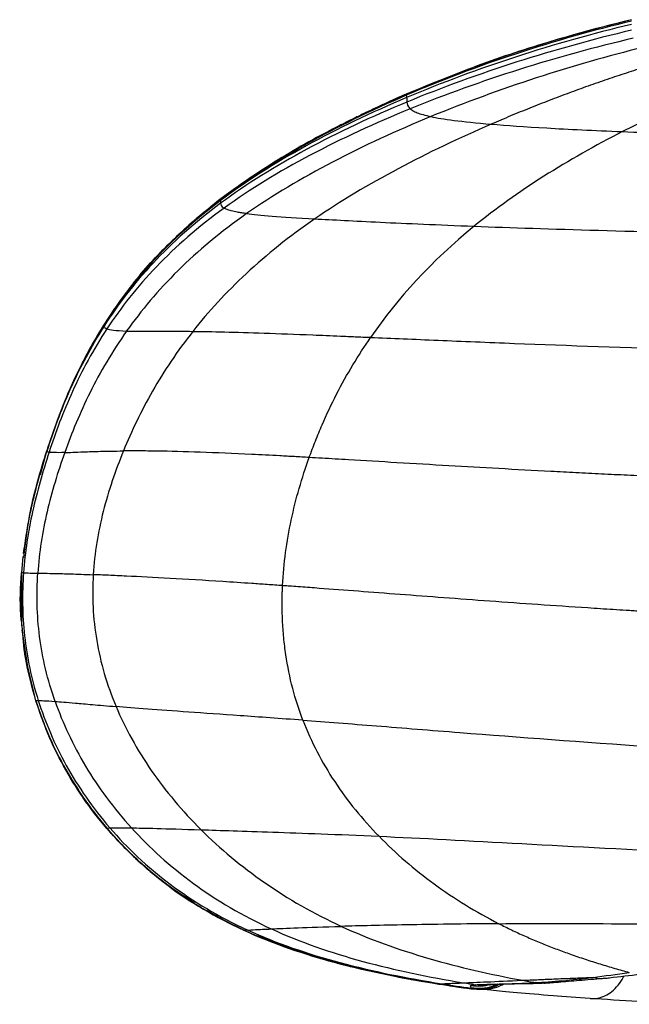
# Paper-space layout '_Back' of a CAD drawing. Header units: millimetres. Extents: x -905 to 905, y 0 to 682.
# Tile 3 of 17: x -905 to -845, y 421 to 518. Entities that reach past the tile are written whole.
import ezdxf

# ---------------------------------------------------------------- set-up
doc = ezdxf.new("R2010")
doc.units = ezdxf.units.MM

psp = doc.layouts.new('_Back')

# ---------------------------------------------------------------- linework, layer by layer
at = {"color": 7, "linetype": 'Continuous', "lineweight": 25}
for p, q in [((-866.583, 510.839), (-866.584, 510.84)), ((-866.578, 510.835), (-866.578, 510.835)), ((-866.578, 510.835), (-866.578, 510.835)), ((-866.577, 510.824), (-866.578, 510.833)), ((-873.463, 507.566), (-873.299, 507.659)), ((-879.436, 504.203), (-877.958, 505.035)), ((-878.905, 504.502), (-877.177, 505.475)), ((-884.917, 500.452), (-884.918, 500.454)), ((-895.292, 489.721), (-896.353, 488.12)), ((-896.353, 488.12), (-899.233, 482.827)), ((-896.353, 488.12), (-898.515, 484.306)), ((-898.428, 484.415), (-896.353, 488.12)), ((-896.352, 488.119), (-896.353, 488.12)), ((-896.353, 488.12), (-896.353, 488.12)), ((-902.608, 473.354), (-901.976, 475.692)), ((-903.252, 471.191), (-903.295, 470.981)), ((-904.196, 465.555), (-904.162, 465.788)), ((-904.32, 465.288), (-904.469, 463.682)), ((-904.463, 463.748), (-904.469, 463.686)), ((-904.469, 463.685), (-904.469, 463.685)), ((-904.469, 463.683), (-904.463, 458.441)), ((-904.468, 463.681), (-904.468, 463.681)), ((-904.27, 463.673), (-904.445, 463.682)), ((-904.432, 458.059), (-903.855, 454.165)), ((-904.126, 455.62), (-904.092, 455.479)), ((-903.948, 454.792), (-904.004, 455.025)), ((-903.955, 454.663), (-903.527, 452.756)), ((-903.048, 451.064), (-903.919, 454.672)), ((-903.685, 453.704), (-903.914, 454.651)), ((-903.834, 454.067), (-903.766, 453.757)), ((-903.047, 451.063), (-903.462, 452.78)), ((-903.048, 451.067), (-903.048, 451.064)), ((-903.048, 451.064), (-903.047, 451.063)), ((-902.326, 449.097), (-903.047, 451.063)), ((-903.047, 451.063), (-903.047, 451.063)), ((-903.047, 451.062), (-903.047, 451.061)), ((-903.047, 451.061), (-903.047, 451.061)), ((-903.047, 451.06), (-903.046, 451.059)), ((-903.046, 451.059), (-903.046, 451.059)), ((-903.046, 451.058), (-903.046, 451.058)), ((-903.046, 451.058), (-903.046, 451.058)), ((-903.046, 451.058), (-903.046, 451.058)), ((-903.046, 451.058), (-903.046, 451.058)), ((-903.046, 451.058), (-903.046, 451.058)), ((-899.047, 442.582), (-898.878, 442.308)), ((-896.059, 438.496), (-896.058, 438.493)), ((-896.058, 438.493), (-896.058, 438.492)), ((-896.058, 438.491), (-896.058, 438.49)), ((-896.057, 438.489), (-896.057, 438.488)), ((-896.057, 438.487), (-896.057, 438.487)), ((-896.057, 438.487), (-896.057, 438.487)), ((-896.057, 438.487), (-896.057, 438.487)), ((-896.057, 438.487), (-896.057, 438.487)), ((-896.057, 438.487), (-896.057, 438.487)), ((-896.057, 438.487), (-896.057, 438.487)), ((-887.8, 431.377), (-888.399, 431.779)), ((-887.453, 431.092), (-887.049, 430.873)), ((-885.157, 429.751), (-882.419, 428.387)), ((-883.551, 428.951), (-882.508, 428.422)), ((-883.32, 428.836), (-882.509, 428.424)), ((-883.113, 428.733), (-882.509, 428.426)), ((-882.598, 428.463), (-882.49, 428.415)), ((-882.598, 428.463), (-882.49, 428.415)), ((-882.509, 428.428), (-882.509, 428.428)), ((-882.509, 428.427), (-882.509, 428.426)), ((-882.509, 428.426), (-881.207, 427.855)), ((-882.508, 428.425), (-882.508, 428.424)), ((-882.508, 428.424), (-881.207, 427.853)), ((-882.508, 428.423), (-882.508, 428.422)), ((-882.508, 428.422), (-881.221, 427.857)), ((-882.508, 428.422), (-882.508, 428.422)), ((-882.508, 428.422), (-882.508, 428.422)), ((-878.018, 426.659), (-878.719, 426.891)), ((-874.129, 425.45), (-873.415, 425.232)), ((-863.366, 423.161), (-863.365, 423.159)), ((-863.365, 423.158), (-863.364, 423.157)), ((-863.364, 423.157), (-863.364, 423.156)), ((-863.364, 423.156), (-863.364, 423.155)), ((-863.364, 423.155), (-863.364, 423.154)), ((-863.364, 423.154), (-863.363, 423.153)), ((-863.363, 423.153), (-863.363, 423.152)), ((-860.166, 422.685), (-863.363, 423.152)), ((-862.325, 423), (-863.363, 423.152)), ((-862.325, 423), (-863.363, 423.152)), ((-858.356, 423.086), (-858.6, 423.044)), ((-858.173, 422.858), (-857.525, 423.134)), ((-853.004, 423.217), (-853.854, 423.29)), ((-862.096, 422.958), (-860.166, 422.685))]:
    psp.add_line(p, q, dxfattribs=at)
at = {"color": 7, "linetype": 'Continuous', "lineweight": 25, "flags": 128}
for points in [[(-882.509, 428.428), (-882.509, 428.428), (-882.509, 428.427), (-882.509, 428.427)], [(-882.509, 428.426), (-882.509, 428.425), (-882.509, 428.425), (-882.509, 428.425)], [(-882.508, 428.424), (-882.508, 428.423), (-882.508, 428.423), (-882.508, 428.423)], [(-860.166, 422.685), (-860.166, 422.685), (-860.166, 422.685)]]:
    psp.add_lwpolyline(points, dxfattribs=at)
at = {"color": 7, "linetype": 'Continuous', "lineweight": 25}
for centre, radius, start, end in [((-882.506, 428.43), 0.00402, 180.58739, 205.75631), ((-860.173, 422.692), 0.00679, 2.44642, 15.16118), ((-860.173, 422.691), 0.00702, 2.57167, 12.11099), ((-860.164, 422.691), 0.00226, 163.69423, 189.5645), ((-860.17, 422.69), 0.00318, 354.07787, 13.79938), ((-860.165, 422.689), 0.00182, 159.95313, 191.67638), ((-860.17, 422.688), 0.00318, 354.08467, 13.7885), ((-860.165, 422.687), 0.00183, 160.00445, 191.634), ((-860.17, 422.686), 0.00325, 354.32617, 13.63868)]:
    psp.add_arc(centre, radius, start, end, dxfattribs=at)
for points, knots in [([(-844.398, 518.187), (-847.147, 517.477), (-852.424, 516.115), (-859.825, 513.623), (-864.407, 511.732), (-866.578, 510.836)], [0, 0, 0, 0, 0.36394, 0.698643, 1, 1, 1, 1]), ([(-844.399, 518.044), (-848.204, 517.139), (-852.007, 516.06), (-859.448, 513.607), (-863.087, 512.234), (-866.566, 510.739)], [0, 0, 0, 0, 0.5, 0.5, 1, 1, 1, 1]), ([(-839.362, 514.616), (-839.663, 514.53), (-840.27, 514.358), (-841.18, 514.089), (-842.098, 513.813), (-843.022, 513.527), (-843.951, 513.234), (-844.886, 512.931), (-845.826, 512.621), (-846.769, 512.302), (-847.716, 511.975), (-848.987, 511.528), (-850.579, 510.95), (-852.489, 510.229), (-854.398, 509.478), (-856.303, 508.702), (-857.564, 508.163), (-858.195, 507.893)], [0, 0, 0, 0, 0.046146, 0.092876, 0.140158, 0.187965, 0.236268, 0.285039, 0.334248, 0.383867, 0.433866, 0.484214, 0.585812, 0.688437, 0.791843, 0.895781, 1, 1, 1, 1]), ([(-866.579, 510.836), (-869.017, 509.721), (-873.603, 507.625), (-879.776, 504.139), (-883.283, 501.627), (-884.918, 500.455)], [0, 0, 0, 0, 0.377351, 0.709692, 1, 1, 1, 1]), ([(-866.577, 510.824), (-870.056, 509.319), (-873.374, 507.69), (-879.536, 504.226), (-882.381, 502.391), (-884.917, 500.452)], [0, 0, 0, 0, 0.5, 0.5, 1, 1, 1, 1]), ([(-866.566, 510.739), (-870.044, 509.244), (-873.362, 507.627), (-879.525, 504.185), (-882.371, 502.36), (-884.908, 500.428)], [0, 0, 0, 0, 0.5, 0.5, 1, 1, 1, 1]), ([(-866.538, 510.508), (-870.016, 509.038), (-873.333, 507.449), (-879.498, 504.058), (-882.345, 502.258), (-884.887, 500.345)], [0, 0, 0, 0, 0.5, 0.5, 1, 1, 1, 1]), ([(-866.584, 510.841), (-866.999, 510.659), (-867.871, 510.275), (-868.95, 509.783), (-869.938, 509.322), (-870.932, 508.847), (-871.871, 508.386), (-872.719, 507.96), (-873.114, 507.757), (-873.325, 507.649)], [0, 0, 0, 0, 0.083529, 0.17576, 0.278903, 0.394539, 0.570002, 0.771431, 1, 1, 1, 1]), ([(-866.501, 510.069), (-869.976, 508.63), (-873.293, 507.075), (-879.459, 503.75), (-882.309, 501.982), (-884.854, 500.098)], [0, 0, 0, 0, 0.5, 0.5, 1, 1, 1, 1]), ([(-866.18, 509.402), (-869.641, 507.99), (-872.95, 506.464), (-879.107, 503.204), (-881.957, 501.471), (-884.506, 499.624)], [0, 0, 0, 0, 0.5, 0.5, 1, 1, 1, 1]), ([(-864.149, 508.638), (-867.523, 507.252), (-870.778, 505.754), (-876.881, 502.563), (-879.727, 500.871), (-882.291, 499.073)], [0, 0, 0, 0, 0.5, 0.5, 1, 1, 1, 1]), ([(-866.18, 509.402), (-866.171, 509.395), (-866.161, 509.387), (-866.142, 509.371), (-866.112, 509.348), (-866.035, 509.293), (-865.958, 509.246), (-865.788, 509.15), (-865.652, 509.086), (-865.164, 508.893), (-864.731, 508.765), (-864.149, 508.638)], [0, 0, 0, 0, 0.03125, 0.03125, 0.0625, 0.125, 0.25, 0.25, 0.5, 0.5, 1, 1, 1, 1]), ([(-864.149, 508.638), (-863.567, 508.512), (-862.834, 508.388), (-860.901, 508.142), (-859.7, 508.018), (-858.195, 507.893)], [0, 0, 0, 0, 0.5, 0.5, 1, 1, 1, 1]), ([(-858.195, 507.893), (-861.344, 506.53), (-864.433, 505.06), (-870.289, 501.942), (-873.056, 500.296), (-875.572, 498.563)], [0, 0, 0, 0, 0.5, 0.5, 1, 1, 1, 1]), ([(-858.195, 507.893), (-856.688, 507.768), (-854.881, 507.64), (-850.597, 507.391), (-848.121, 507.27), (-845.27, 507.156)], [0, 0, 0, 0, 0.5, 0.5, 1, 1, 1, 1]), ([(-845.27, 507.156), (-847.949, 505.788), (-850.551, 504.316), (-855.467, 501.198), (-857.781, 499.553), (-859.885, 497.833)], [0, 0, 0, 0, 0.5, 0.5, 1, 1, 1, 1]), ([(-845.27, 507.156), (-842.418, 507.042), (-839.19, 506.934), (-832.187, 506.728), (-828.411, 506.629), (-824.469, 506.533)], [0, 0, 0, 0, 0.5, 0.5, 1, 1, 1, 1]), ([(-882.118, 502.466), (-882.108, 502.473), (-881.965, 502.571), (-882.506, 502.21), (-883.452, 501.532), (-883.937, 501.184)], [0, 0, 0, 0, 0.035619, 0.505473, 1, 1, 1, 1]), ([(-884.919, 500.455), (-885.699, 499.838), (-887.21, 498.644), (-889.2, 496.834), (-891.032, 495.001), (-892.81, 493.01), (-894.661, 490.682), (-895.761, 489.017), (-896.353, 488.12)], [0, 0, 0, 0, 0.1489767, 0.288683, 0.4238691, 0.5832432, 0.775455, 1, 1, 1, 1]), ([(-884.909, 500.428), (-887.446, 498.496), (-889.638, 496.483), (-893.42, 492.354), (-895.01, 490.239), (-896.352, 488.119)], [0, 0, 0, 0, 0.5, 0.5, 1, 1, 1, 1]), ([(-884.887, 500.345), (-887.429, 498.432), (-889.624, 496.432), (-893.412, 492.323), (-895.005, 490.215), (-896.348, 488.1)], [0, 0, 0, 0, 0.5, 0.5, 1, 1, 1, 1]), ([(-884.854, 500.098), (-887.399, 498.214), (-889.598, 496.239), (-893.394, 492.174), (-894.99, 490.084), (-896.336, 487.985)], [0, 0, 0, 0, 0.5, 0.5, 1, 1, 1, 1]), ([(-895.236, 489.678), (-894.614, 490.579), (-892.932, 493.017), (-889.506, 496.688), (-886.489, 499.163), (-884.917, 500.452)], [0, 0, 0, 0, 0.2189364, 0.5929773, 1, 1, 1, 1]), ([(-884.506, 499.624), (-887.055, 497.777), (-889.261, 495.841), (-893.078, 491.851), (-894.686, 489.797), (-896.046, 487.731)], [0, 0, 0, 0, 0.5, 0.5, 1, 1, 1, 1]), ([(-882.292, 499.073), (-884.855, 497.276), (-887.095, 495.396), (-891.008, 491.52), (-892.679, 489.523), (-894.108, 487.508)], [0, 0, 0, 0, 0.5, 0.5, 1, 1, 1, 1]), ([(-882.291, 499.073), (-882.466, 499.098), (-882.628, 499.121), (-882.923, 499.169), (-883.057, 499.193), (-883.426, 499.264), (-883.629, 499.311), (-883.97, 499.403), (-884.109, 499.449), (-884.34, 499.538), (-884.432, 499.581), (-884.506, 499.624)], [0, 0, 0, 0, 0.125, 0.125, 0.25, 0.25, 0.5, 0.5, 0.75, 0.75, 1, 1, 1, 1]), ([(-882.292, 499.073), (-881.657, 498.987), (-880.855, 498.908), (-878.687, 498.745), (-877.321, 498.66), (-875.572, 498.563)], [0, 0, 0, 0, 0.5, 0.5, 1, 1, 1, 1]), ([(-875.572, 498.563), (-878.088, 496.83), (-880.326, 495.029), (-884.309, 491.322), (-886.055, 489.414), (-887.585, 487.474)], [0, 0, 0, 0, 0.5, 0.5, 1, 1, 1, 1]), ([(-875.572, 498.563), (-873.824, 498.465), (-871.696, 498.353), (-866.52, 498.106), (-863.474, 497.971), (-859.885, 497.833)], [0, 0, 0, 0, 0.5, 0.5, 1, 1, 1, 1]), ([(-859.885, 497.833), (-856.295, 497.695), (-852.173, 497.558), (-843.111, 497.302), (-838.172, 497.182), (-832.957, 497.08)], [0, 0, 0, 0, 0.5, 0.5, 1, 1, 1, 1]), ([(-896.348, 488.1), (-897.692, 485.984), (-898.787, 483.862), (-900.615, 479.696), (-901.349, 477.653), (-901.976, 475.686)], [0, 0, 0, 0, 0.5, 0.5, 1, 1, 1, 1]), ([(-896.352, 488.119), (-896.352, 488.118), (-896.351, 488.118), (-896.35, 488.113), (-896.349, 488.108), (-896.348, 488.1)], [0, 0, 0, 0, 0.5, 0.5, 1, 1, 1, 1]), ([(-896.337, 487.984), (-897.683, 485.885), (-898.78, 483.776), (-900.611, 479.634), (-901.346, 477.601), (-901.974, 475.644)], [0, 0, 0, 0, 0.5, 0.5, 1, 1, 1, 1]), ([(-896.046, 487.731), (-897.406, 485.665), (-898.516, 483.587), (-900.371, 479.5), (-901.116, 477.491), (-901.752, 475.554)], [0, 0, 0, 0, 0.5, 0.5, 1, 1, 1, 1]), ([(-894.108, 487.507), (-895.536, 485.491), (-896.721, 483.456), (-898.713, 479.435), (-899.522, 477.449), (-900.208, 475.524)], [0, 0, 0, 0, 0.5, 0.5, 1, 1, 1, 1]), ([(-896.337, 487.984), (-896.333, 487.953), (-896.33, 487.912), (-896.274, 487.847), (-896.247, 487.824), (-896.188, 487.789), (-896.153, 487.772), (-896.103, 487.752), (-896.075, 487.741), (-896.063, 487.737), (-896.055, 487.734), (-896.05, 487.733), (-896.046, 487.731)], [0, 0, 0, 0, 0.5, 0.5, 0.75, 0.75, 0.875, 0.9375, 0.96875, 0.984375, 0.984375, 1, 1, 1, 1]), ([(-887.585, 487.474), (-889.114, 485.534), (-890.428, 483.562), (-892.685, 479.61), (-893.628, 477.632), (-894.424, 475.683)], [0, 0, 0, 0, 0.5, 0.5, 1, 1, 1, 1]), ([(-894.108, 487.507), (-893.549, 487.488), (-892.839, 487.486), (-891.292, 487.489), (-890.695, 487.491), (-889.3, 487.489), (-888.501, 487.485), (-887.585, 487.474)], [0, 0, 0, 0, 0.5, 0.5, 0.75, 0.75, 1, 1, 1, 1]), ([(-887.584, 487.474), (-885.75, 487.453), (-883.438, 487.401), (-879.108, 487.254), (-877.521, 487.194), (-874.909, 487.088), (-873.999, 487.05), (-872.574, 486.99), (-871.847, 486.959), (-870.971, 486.921), (-870.526, 486.902), (-870.302, 486.892), (-870.189, 486.887), (-870.141, 486.885), (-870.108, 486.884), (-870.091, 486.883), (-870.076, 486.882)], [0, 0, 0, 0, 0.5, 0.5, 0.75, 0.75, 0.875, 0.875, 0.9375, 0.96875, 0.984375, 0.992188, 0.996094, 0.998047, 0.998047, 1, 1, 1, 1]), ([(-876.127, 475.041), (-875.929, 475.588), (-875.728, 476.129), (-875.307, 477.196), (-875.089, 477.723), (-874.413, 479.285), (-873.933, 480.299), (-872.92, 482.274), (-872.386, 483.234), (-871.269, 485.097), (-870.685, 486.002), (-870.077, 486.881)], [0, 0, 0, 0, 0.125, 0.125, 0.25, 0.25, 0.5, 0.5, 0.75, 0.75, 1, 1, 1, 1]), ([(-870.076, 486.882), (-868.01, 486.792), (-865.786, 486.695), (-861.052, 486.495), (-858.542, 486.392), (-850.641, 486.085), (-844.876, 485.881), (-838.772, 485.699)], [0, 0, 0, 0, 0.25, 0.25, 0.5, 0.5, 1, 1, 1, 1]), ([(-901.752, 475.554), (-902.388, 473.618), (-902.944, 471.67), (-903.811, 467.717), (-904.124, 465.713), (-904.27, 463.673)], [0, 0, 0, 0, 0.5, 0.5, 1, 1, 1, 1]), ([(-904.247, 465.201), (-904.063, 466.72), (-903.634, 470.27), (-902.578, 473.689), (-901.974, 475.645)], [0, 0, 0, 0, 0.427932, 1, 1, 1, 1]), ([(-904.162, 465.788), (-903.999, 467.116), (-903.587, 470.482), (-902.584, 473.724), (-901.976, 475.687)], [0, 0, 0, 0, 0.394581, 1, 1, 1, 1]), ([(-900.208, 475.524), (-900.894, 473.599), (-901.486, 471.657), (-902.401, 467.704), (-902.723, 465.692), (-902.861, 463.641)], [0, 0, 0, 0, 0.5, 0.5, 1, 1, 1, 1]), ([(-901.976, 475.687), (-901.976, 475.688), (-901.976, 475.689), (-901.976, 475.69), (-901.976, 475.69), (-901.976, 475.691), (-901.976, 475.691), (-901.976, 475.691), (-901.976, 475.692), (-901.976, 475.692), (-901.976, 475.692), (-901.976, 475.692), (-901.976, 475.692), (-901.976, 475.692), (-901.976, 475.692), (-901.976, 475.692), (-901.976, 475.692), (-901.976, 475.692), (-901.976, 475.692)], [0, 0, 0, 0, 0.00661775, 0.00661775, 0.00661775, 0.00992663, 0.00992663, 0.00992663, 0.0132355, 0.0132355, 0.0132355, 0.01654438, 0.01654438, 0.01654438, 0.01985325, 0.01985325, 0.01985325, 0.02500794, 0.02500794, 0.02500794, 0.02500794]), ([(-901.974, 475.644), (-901.975, 475.656), (-901.975, 475.665), (-901.975, 475.672), (-901.975, 475.674), (-901.975, 475.675), (-901.976, 475.677), (-901.976, 475.678), (-901.976, 475.68), (-901.976, 475.681), (-901.976, 475.683), (-901.976, 475.685), (-901.976, 475.687)], [0, 0, 0, 0, 0.01314826, 0.01314826, 0.01314826, 0.01643533, 0.01643533, 0.01643533, 0.01972239, 0.01972239, 0.01972239, 0.02629653, 0.02629653, 0.02629653, 0.02629653]), ([(-901.752, 475.554), (-901.86, 475.57), (-901.916, 475.585), (-901.972, 475.617), (-901.973, 475.632), (-901.974, 475.644)], [0, 0, 0, 0, 0.5, 0.5, 1, 1, 1, 1]), ([(-900.208, 475.523), (-900.653, 475.513), (-900.983, 475.514), (-901.478, 475.528), (-901.642, 475.54), (-901.752, 475.554)], [0, 0, 0, 0, 0.5, 0.5, 1, 1, 1, 1]), ([(-900.208, 475.524), (-899.764, 475.535), (-899.199, 475.564), (-897.862, 475.615), (-897.334, 475.633), (-896.058, 475.664), (-895.309, 475.678), (-894.424, 475.684)], [0, 0, 0, 0, 0.5, 0.5, 0.75, 0.75, 1, 1, 1, 1]), ([(-894.424, 475.684), (-895.22, 473.736), (-895.897, 471.757), (-896.925, 467.7), (-897.274, 465.62), (-897.4, 463.492)], [0, 0, 0, 0, 0.5, 0.5, 1, 1, 1, 1]), ([(-876.126, 475.042), (-876.372, 475.055), (-876.617, 475.07), (-877.104, 475.098), (-877.832, 475.139), (-878.549, 475.178), (-879.968, 475.254), (-880.893, 475.302), (-883.594, 475.433), (-885.295, 475.506), (-888.419, 475.613), (-889.844, 475.649), (-891.74, 475.677), (-892.332, 475.683), (-893.161, 475.686), (-893.427, 475.687), (-893.812, 475.686), (-893.938, 475.686), (-894.184, 475.685), (-894.306, 475.683), (-894.424, 475.684)], [0, 0, 0, 0, 0.03125, 0.03125, 0.0625, 0.125, 0.125, 0.25, 0.25, 0.5, 0.5, 0.75, 0.75, 0.875, 0.875, 0.9375, 0.9375, 0.96875, 0.96875, 1, 1, 1, 1]), ([(-878.753, 462.411), (-878.648, 464.611), (-878.349, 466.767), (-877.45, 470.974), (-876.849, 473.026), (-876.126, 475.041)], [0, 0, 0, 0, 0.5, 0.5, 1, 1, 1, 1]), ([(-842.205, 473.165), (-842.639, 473.185), (-843.504, 473.225), (-844.795, 473.286), (-846.077, 473.347), (-847.347, 473.41), (-848.607, 473.473), (-849.856, 473.536), (-851.093, 473.6), (-853.636, 473.734), (-857.408, 473.939), (-862.475, 474.229), (-867.42, 474.523), (-871.136, 474.747), (-873.571, 474.892), (-874.865, 474.969), (-875.708, 475.018), (-876.126, 475.042)], [0, 0, 0, 0, 0.037185, 0.074121, 0.110802, 0.147221, 0.183371, 0.219248, 0.254844, 0.290154, 0.439083, 0.582227, 0.734191, 0.878616, 0.919691, 0.960146, 1, 1, 1, 1]), ([(-902.661, 473.426), (-902.835, 472.792), (-903.207, 471.435), (-903.641, 469.53), (-904.028, 467.524), (-904.199, 466.244), (-904.289, 465.568)], [0, 0, 0, 0, 0.205292, 0.439395, 0.703628, 1, 1, 1, 1]), ([(-904.413, 458.456), (-904.457, 458.819), (-904.666, 460.553), (-904.556, 462.301), (-904.469, 463.683)], [0, 0, 0, 0, 0.209546, 1, 1, 1, 1]), ([(-904.27, 463.673), (-904.416, 461.632), (-904.394, 459.556), (-903.931, 455.354), (-903.49, 453.229), (-902.814, 451.096)], [0, 0, 0, 0, 0.5, 0.5, 1, 1, 1, 1]), ([(-904.27, 463.673), (-904.17, 463.669), (-904.02, 463.666), (-903.568, 463.655), (-903.266, 463.647), (-902.861, 463.64)], [0, 0, 0, 0, 0.5, 0.5, 1, 1, 1, 1]), ([(-901.152, 451), (-901.901, 453.136), (-902.403, 455.271), (-902.952, 459.498), (-902.999, 461.589), (-902.861, 463.64)], [0, 0, 0, 0, 0.5, 0.5, 1, 1, 1, 1]), ([(-902.861, 463.64), (-902.457, 463.632), (-901.947, 463.628), (-900.699, 463.6), (-900.202, 463.587), (-898.985, 463.55), (-898.264, 463.525), (-897.4, 463.492)], [0, 0, 0, 0, 0.5, 0.5, 0.75, 0.75, 1, 1, 1, 1]), ([(-897.4, 463.492), (-897.526, 461.364), (-897.427, 459.19), (-896.692, 454.829), (-896.058, 452.647), (-895.153, 450.497)], [0, 0, 0, 0, 0.5, 0.5, 1, 1, 1, 1]), ([(-878.754, 462.41), (-879.009, 462.429), (-879.265, 462.446), (-879.772, 462.482), (-880.024, 462.5), (-880.778, 462.552), (-881.275, 462.587), (-882.747, 462.687), (-883.706, 462.751), (-886.496, 462.931), (-888.244, 463.037), (-891.427, 463.216), (-892.863, 463.29), (-894.756, 463.38), (-895.344, 463.407), (-896.162, 463.442), (-896.424, 463.453), (-896.801, 463.468), (-896.925, 463.473), (-897.106, 463.481), (-897.165, 463.483), (-897.284, 463.488), (-897.342, 463.488), (-897.4, 463.492)], [0, 0, 0, 0, 0.03125, 0.03125, 0.0625, 0.0625, 0.125, 0.125, 0.25, 0.25, 0.5, 0.5, 0.75, 0.75, 0.875, 0.875, 0.9375, 0.9375, 0.96875, 0.96875, 0.984375, 0.984375, 1, 1, 1, 1]), ([(-876.75, 449.148), (-877.138, 450.163), (-877.473, 451.208), (-878.036, 453.365), (-878.262, 454.475), (-878.513, 456.162), (-878.583, 456.729), (-878.692, 457.863), (-878.732, 458.431), (-878.785, 459.566), (-878.797, 460.135), (-878.796, 460.988), (-878.79, 461.414), (-878.777, 461.841), (-878.766, 462.126), (-878.759, 462.268), (-878.753, 462.411)], [0, 0, 0, 0, 0.25, 0.25, 0.5, 0.5, 0.625, 0.625, 0.75, 0.75, 0.875, 0.875, 0.9375, 0.96875, 0.96875, 1, 1, 1, 1]), ([(-843.632, 459.886), (-843.684, 459.89), (-843.739, 459.893), (-843.846, 459.9), (-844.006, 459.909), (-844.38, 459.933), (-845.126, 459.979), (-846.609, 460.073), (-847.866, 460.154), (-850.36, 460.319), (-851.996, 460.43), (-856.814, 460.766), (-859.908, 460.993), (-865.816, 461.435), (-868.63, 461.651), (-872.613, 461.955), (-873.901, 462.052), (-875.769, 462.192), (-876.381, 462.237), (-877.283, 462.303), (-877.73, 462.336), (-878.244, 462.373), (-878.5, 462.392), (-878.627, 462.401), (-878.681, 462.405), (-878.717, 462.407), (-878.737, 462.408), (-878.754, 462.41)], [0, 0, 0, 0, 0.003906, 0.003906, 0.007812, 0.015625, 0.03125, 0.0625, 0.125, 0.125, 0.25, 0.25, 0.5, 0.5, 0.75, 0.75, 0.875, 0.875, 0.9375, 0.9375, 0.96875, 0.984375, 0.992188, 0.996094, 0.998047, 0.998047, 1, 1, 1, 1]), ([(-904.464, 458.935), (-904.488, 459.135), (-904.589, 459.962), (-904.539, 460.795), (-904.5, 461.428)], [0, 0, 0, 0, 0.241097, 1, 1, 1, 1]), ([(-904.464, 458.927), (-904.491, 459.132), (-904.554, 459.594), (-904.531, 460.06), (-904.519, 460.319)], [0, 0, 0, 0, 0.443198, 1, 1, 1, 1]), ([(-903.048, 451.081), (-903.445, 452.491), (-904.127, 454.91), (-904.329, 457.412), (-904.413, 458.456)], [0, 0, 0, 0, 0.582661, 1, 1, 1, 1]), ([(-903.048, 451.067), (-903.448, 452.477), (-904.1, 454.774), (-904.296, 457.149), (-904.371, 458.066)], [0, 0, 0, 0, 0.614125, 1, 1, 1, 1]), ([(-903.048, 451.081), (-902.382, 448.946), (-901.482, 446.792), (-899.167, 442.562), (-897.752, 440.485), (-896.06, 438.511)], [0, 0, 0, 0, 0.5, 0.5, 1, 1, 1, 1]), ([(-903.048, 451.067), (-902.382, 448.931), (-901.482, 446.776), (-899.166, 442.546), (-897.751, 440.469), (-896.059, 438.496)], [0, 0, 0, 0, 0.5, 0.5, 1, 1, 1, 1]), ([(-903.048, 451.064), (-902.382, 448.927), (-901.481, 446.773), (-899.166, 442.542), (-897.751, 440.466), (-896.059, 438.493)], [0, 0, 0, 0, 0.5, 0.5, 1, 1, 1, 1]), ([(-903.047, 451.062), (-902.381, 448.925), (-901.481, 446.771), (-899.166, 442.54), (-897.75, 440.464), (-896.058, 438.491)], [0, 0, 0, 0, 0.5, 0.5, 1, 1, 1, 1]), ([(-903.047, 451.06), (-902.381, 448.923), (-901.48, 446.769), (-899.165, 442.538), (-897.75, 440.462), (-896.058, 438.489)], [0, 0, 0, 0, 0.5, 0.5, 1, 1, 1, 1]), ([(-898.931, 442.394), (-899.408, 443.138), (-900.524, 444.88), (-901.914, 447.783), (-902.674, 449.98), (-903.046, 451.058)], [0, 0, 0, 0, 0.275595, 0.644527, 1, 1, 1, 1]), ([(-902.814, 451.096), (-902.697, 451.094), (-902.52, 451.087), (-901.988, 451.057), (-901.632, 451.035), (-901.152, 450.999)], [0, 0, 0, 0, 0.5, 0.5, 1, 1, 1, 1]), ([(-902.814, 451.096), (-902.138, 448.962), (-901.227, 446.812), (-898.89, 442.587), (-897.465, 440.513), (-895.764, 438.54)], [0, 0, 0, 0, 0.5, 0.5, 1, 1, 1, 1]), ([(-901.152, 450.999), (-900.672, 450.964), (-900.066, 450.916), (-898.67, 450.796), (-898.123, 450.748), (-896.813, 450.635), (-896.05, 450.57), (-895.153, 450.497)], [0, 0, 0, 0, 0.5, 0.5, 0.75, 0.75, 1, 1, 1, 1]), ([(-901.152, 450.999), (-900.402, 448.863), (-899.406, 446.722), (-896.905, 442.531), (-895.4, 440.482), (-893.633, 438.536)], [0, 0, 0, 0, 0.5, 0.5, 1, 1, 1, 1]), ([(-876.75, 449.148), (-878.998, 449.313), (-881.051, 449.459), (-884.79, 449.724), (-886.477, 449.842), (-889.507, 450.06), (-890.851, 450.16), (-893.225, 450.341), (-894.256, 450.424), (-895.153, 450.497)], [0, 0, 0, 0, 0.25, 0.25, 0.5, 0.5, 0.75, 0.75, 1, 1, 1, 1]), ([(-895.153, 450.497), (-894.249, 448.347), (-893.084, 446.244), (-890.281, 442.176), (-888.643, 440.212), (-886.778, 438.355)], [0, 0, 0, 0, 0.5, 0.5, 1, 1, 1, 1]), ([(-896.058, 438.492), (-896.86, 439.484), (-898.435, 441.433), (-900.339, 444.596), (-901.638, 447.147), (-902.179, 448.68), (-902.326, 449.097)], [0, 0, 0, 0, 0.308788, 0.606237, 0.892923, 1, 1, 1, 1]), ([(-896.058, 438.49), (-896.86, 439.482), (-898.435, 441.431), (-900.338, 444.594), (-901.637, 447.145), (-902.179, 448.678), (-902.326, 449.095)], [0, 0, 0, 0, 0.308787, 0.606234, 0.892919, 1, 1, 1, 1]), ([(-896.057, 438.488), (-896.859, 439.48), (-898.434, 441.429), (-900.338, 444.592), (-901.637, 447.143), (-902.178, 448.676), (-902.325, 449.093)], [0, 0, 0, 0, 0.308778, 0.606218, 0.892895, 1, 1, 1, 1]), ([(-876.75, 449.148), (-874.502, 448.982), (-872.075, 448.795), (-866.906, 448.387), (-864.163, 448.167), (-855.526, 447.486), (-849.218, 447.001), (-842.537, 446.555)], [0, 0, 0, 0, 0.25, 0.25, 0.5, 0.5, 1, 1, 1, 1]), ([(-876.75, 449.148), (-875.937, 447.012), (-874.88, 444.999), (-872.36, 441.192), (-870.896, 439.396), (-869.253, 437.712)], [0, 0, 0, 0, 0.5, 0.5, 1, 1, 1, 1]), ([(-900.322, 444.651), (-899.706, 443.59), (-898.454, 441.437), (-896.864, 439.479), (-896.057, 438.487)], [0, 0, 0, 0, 0.492682, 1, 1, 1, 1]), ([(-896.057, 438.487), (-896.878, 439.467), (-897.92, 440.711), (-898.754, 442.099), (-898.931, 442.394)], [0, 0, 0, 0, 0.7875595, 1, 1, 1, 1]), ([(-896.06, 438.511), (-894.368, 436.536), (-892.399, 434.665), (-887.887, 431.264), (-885.344, 429.734), (-882.512, 428.437)], [0, 0, 0, 0, 0.5, 0.5, 1, 1, 1, 1]), ([(-896.059, 438.496), (-894.367, 436.523), (-892.397, 434.653), (-887.884, 431.254), (-885.341, 429.726), (-882.51, 428.43)], [0, 0, 0, 0, 0.5, 0.5, 1, 1, 1, 1]), ([(-885.13, 429.8), (-885.604, 430.04), (-887.366, 430.934), (-890.123, 432.871), (-893.338, 435.51), (-895.164, 437.512), (-896.058, 438.493)], [0, 0, 0, 0, 0.113351, 0.421895, 0.716947, 1, 1, 1, 1]), ([(-896.058, 438.492), (-894.366, 436.519), (-892.397, 434.649), (-887.884, 431.251), (-885.34, 429.723), (-882.509, 428.427)], [0, 0, 0, 0, 0.5, 0.5, 1, 1, 1, 1]), ([(-885.599, 430.044), (-885.914, 430.205), (-887.516, 431.024), (-890.121, 432.873), (-893.338, 435.507), (-895.164, 437.51), (-896.058, 438.491)], [0, 0, 0, 0, 0.078595, 0.3992329, 0.7058512, 1, 1, 1, 1]), ([(-882.763, 428.558), (-884.038, 429.189), (-886.609, 430.461), (-890.129, 432.857), (-893.336, 435.51), (-895.163, 437.51), (-896.058, 438.49)], [0, 0, 0, 0, 0.254998, 0.51425, 0.762167, 1, 1, 1, 1]), ([(-885.597, 430.041), (-885.913, 430.202), (-887.515, 431.022), (-890.12, 432.871), (-893.337, 435.505), (-895.163, 437.508), (-896.057, 438.489)], [0, 0, 0, 0, 0.0786706, 0.3992822, 0.7058753, 1, 1, 1, 1]), ([(-882.838, 428.596), (-884.087, 429.214), (-886.632, 430.475), (-889.757, 432.596), (-892.301, 434.658), (-894.285, 436.506), (-895.472, 437.833), (-896.057, 438.488)], [0, 0, 0, 0, 0.251153, 0.511697, 0.679025, 0.841685, 1, 1, 1, 1]), ([(-893.003, 435.357), (-893.438, 435.755), (-894.515, 436.74), (-895.481, 437.835), (-896.057, 438.487)], [0, 0, 0, 0, 0.404338, 1, 1, 1, 1]), ([(-896.057, 438.486), (-895.6, 437.964), (-895.045, 437.329), (-894.519, 436.808), (-894.426, 436.716)], [0, 0, 0, 0, 0.823285, 1, 1, 1, 1]), ([(-895.764, 438.54), (-895.613, 438.543), (-895.389, 438.547), (-894.707, 438.547), (-894.249, 438.543), (-893.633, 438.536)], [0, 0, 0, 0, 0.5, 0.5, 1, 1, 1, 1]), ([(-895.764, 438.54), (-894.063, 436.567), (-892.087, 434.697), (-887.565, 431.295), (-885.02, 429.764), (-882.188, 428.465)], [0, 0, 0, 0, 0.5, 0.5, 1, 1, 1, 1]), ([(-893.633, 438.536), (-893.016, 438.527), (-892.236, 438.513), (-890.05, 438.456), (-888.642, 438.413), (-886.778, 438.355)], [0, 0, 0, 0, 0.5, 0.5, 1, 1, 1, 1]), ([(-893.633, 438.536), (-891.866, 436.59), (-889.836, 434.747), (-885.246, 431.39), (-882.686, 429.876), (-879.86, 428.584)], [0, 0, 0, 0, 0.5, 0.5, 1, 1, 1, 1]), ([(-886.778, 438.355), (-884.914, 438.297), (-882.592, 438.224), (-876.816, 438.025), (-873.365, 437.898), (-869.253, 437.713)], [0, 0, 0, 0, 0.5, 0.5, 1, 1, 1, 1]), ([(-886.778, 438.355), (-884.914, 436.497), (-882.824, 434.746), (-878.211, 431.542), (-875.688, 430.089), (-872.956, 428.833)], [0, 0, 0, 0, 0.5, 0.5, 1, 1, 1, 1]), ([(-869.253, 437.713), (-865.141, 437.526), (-860.397, 437.271), (-849.951, 436.704), (-844.249, 436.392), (-838.222, 436.104)], [0, 0, 0, 0, 0.5, 0.5, 1, 1, 1, 1]), ([(-869.253, 437.713), (-867.612, 436.028), (-865.792, 434.457), (-861.84, 431.571), (-859.709, 430.257), (-857.443, 429.096)], [0, 0, 0, 0, 0.5, 0.5, 1, 1, 1, 1]), ([(-894.093, 436.383), (-893.913, 436.201), (-893.389, 435.671), (-892.759, 435.102), (-892.474, 434.853), (-892.384, 434.774)], [0, 0, 0, 0, 0.262293, 0.767231, 1, 1, 1, 1]), ([(-887.428, 431.127), (-888.367, 431.732), (-890.076, 432.835), (-891.901, 434.305), (-892.784, 435.148), (-893.003, 435.357)], [0, 0, 0, 0, 0.477659, 0.8704593, 1, 1, 1, 1]), ([(-892.3, 434.7), (-892.224, 434.633), (-891.935, 434.379), (-891.788, 434.259), (-891.83, 434.294), (-891.839, 434.302)], [0, 0, 0, 0, 0.214763, 0.811599, 1, 1, 1, 1]), ([(-890.15, 432.958), (-890.133, 432.943), (-889.38, 432.309), (-888.387, 431.652), (-887.387, 431.064), (-887.217, 430.964)], [0, 0, 0, 0, 0.019359, 0.83273, 1, 1, 1, 1]), ([(-857.443, 429.096), (-860.955, 429.073), (-863.957, 429.03), (-869.08, 428.934), (-871.201, 428.882), (-872.956, 428.833)], [0, 0, 0, 0, 0.5, 0.5, 1, 1, 1, 1]), ([(-857.443, 429.096), (-853.932, 429.119), (-849.923, 429.115), (-843.353, 429.085), (-841.071, 429.071), (-837.531, 429.046), (-835.732, 429.032), (-833.588, 429.015), (-832.505, 429.007), (-832.039, 429.003), (-831.727, 429), (-831.57, 429), (-831.415, 428.998)], [0, 0, 0, 0, 0.5, 0.5, 0.75, 0.75, 0.875, 0.9375, 0.96875, 0.984375, 0.984375, 1, 1, 1, 1]), ([(-857.443, 429.096), (-857.237, 428.991), (-856.824, 428.782), (-856.197, 428.478), (-855.567, 428.182), (-854.931, 427.894), (-854.292, 427.614), (-853.65, 427.342), (-853.005, 427.078), (-852.357, 426.821), (-851.708, 426.572), (-851.058, 426.329), (-850.139, 425.998), (-848.95, 425.591), (-847.492, 425.125), (-846.046, 424.691), (-845.081, 424.425), (-844.603, 424.293)], [0, 0, 0, 0, 0.051136, 0.102296, 0.153458, 0.204602, 0.255705, 0.306745, 0.357697, 0.408538, 0.459243, 0.509786, 0.560141, 0.672511, 0.783491, 0.892762, 1, 1, 1, 1]), ([(-882.6, 428.47), (-881.94, 428.176), (-880.614, 427.586), (-879.231, 427.077), (-878.536, 426.821)], [0, 0, 0, 0, 0.497279, 1, 1, 1, 1]), ([(-882.188, 428.465), (-882.354, 428.455), (-882.433, 428.448), (-882.513, 428.44), (-882.513, 428.438), (-882.512, 428.436)], [0, 0, 0, 0, 0.5, 0.5, 1, 1, 1, 1]), ([(-882.512, 428.436), (-882.512, 428.435), (-882.511, 428.434), (-882.511, 428.433), (-882.511, 428.432), (-882.51, 428.432), (-882.51, 428.431), (-882.51, 428.431), (-882.51, 428.43), (-882.51, 428.43)], [0, 0, 0, 0, 0.00957444, 0.00957444, 0.00957444, 0.01791283, 0.01791283, 0.01791283, 0.02625121, 0.02625121, 0.02625121, 0.02625121]), ([(-882.511, 428.436), (-879.68, 427.139), (-876.628, 426.101), (-870.207, 424.386), (-866.836, 423.71), (-863.366, 423.161)], [0, 0, 0, 0, 0.5, 0.5, 1, 1, 1, 1]), ([(-882.51, 428.43), (-879.678, 427.134), (-876.627, 426.097), (-870.206, 424.383), (-866.836, 423.707), (-863.365, 423.159)], [0, 0, 0, 0, 0.5, 0.5, 1, 1, 1, 1]), ([(-882.509, 428.427), (-879.677, 427.132), (-876.626, 426.094), (-870.206, 424.381), (-866.835, 423.705), (-863.364, 423.157)], [0, 0, 0, 0, 0.5, 0.5, 1, 1, 1, 1]), ([(-882.508, 428.425), (-879.677, 427.129), (-876.626, 426.092), (-870.205, 424.378), (-866.835, 423.703), (-863.364, 423.155)], [0, 0, 0, 0, 0.5, 0.5, 1, 1, 1, 1]), ([(-882.508, 428.423), (-879.676, 427.127), (-876.625, 426.09), (-870.205, 424.376), (-866.834, 423.701), (-863.363, 423.153)], [0, 0, 0, 0, 0.5, 0.5, 1, 1, 1, 1]), ([(-882.187, 428.465), (-882.023, 428.475), (-881.777, 428.489), (-881.031, 428.527), (-880.532, 428.552), (-879.859, 428.584)], [0, 0, 0, 0, 0.5, 0.5, 1, 1, 1, 1]), ([(-882.187, 428.465), (-879.355, 427.166), (-876.306, 426.125), (-869.893, 424.405), (-866.529, 423.727), (-863.066, 423.176)], [0, 0, 0, 0, 0.5, 0.5, 1, 1, 1, 1]), ([(-879.859, 428.584), (-879.187, 428.615), (-878.339, 428.653), (-876.102, 428.737), (-874.711, 428.784), (-872.955, 428.833)], [0, 0, 0, 0, 0.5, 0.5, 1, 1, 1, 1]), ([(-879.859, 428.584), (-877.033, 427.292), (-874.004, 426.248), (-867.66, 424.516), (-864.344, 423.828), (-860.943, 423.268)], [0, 0, 0, 0, 0.5, 0.5, 1, 1, 1, 1]), ([(-872.955, 428.833), (-870.223, 427.577), (-867.325, 426.54), (-861.337, 424.798), (-858.246, 424.094), (-855.129, 423.518)], [0, 0, 0, 0, 0.5, 0.5, 1, 1, 1, 1]), ([(-863.364, 423.156), (-865.632, 423.555), (-870.081, 424.338), (-876.075, 425.853), (-879.656, 427.302), (-881.183, 427.919)], [0, 0, 0, 0, 0.373723, 0.732939, 1, 1, 1, 1]), ([(-863.364, 423.154), (-865.632, 423.553), (-870.08, 424.335), (-876.075, 425.85), (-879.656, 427.3), (-881.183, 427.918)], [0, 0, 0, 0, 0.37371, 0.732913, 1, 1, 1, 1]), ([(-863.365, 423.158), (-865.631, 423.562), (-870.076, 424.355), (-875.161, 425.577), (-877.864, 426.645), (-878.507, 426.899)], [0, 0, 0, 0, 0.4422756, 0.8673823, 1, 1, 1, 1]), ([(-878.462, 426.806), (-878.343, 426.757), (-877.906, 426.577), (-877.45, 426.453), (-877.118, 426.362)], [0, 0, 0, 0, 0.273143, 1, 1, 1, 1]), ([(-863.363, 423.152), (-864.736, 423.381), (-867.453, 423.835), (-871.443, 424.708), (-874.969, 425.616), (-877.122, 426.353), (-878.018, 426.659)], [0, 0, 0, 0, 0.2767883, 0.5476133, 0.8118189, 1, 1, 1, 1]), ([(-873.437, 425.239), (-873.341, 425.213), (-873.02, 425.127), (-872.346, 424.953), (-871.767, 424.812), (-871.505, 424.749)], [0, 0, 0, 0, 0.189761, 0.632248, 1, 1, 1, 1]), ([(-873.437, 425.239), (-873.341, 425.213), (-873.02, 425.127), (-872.346, 424.953), (-871.767, 424.812), (-871.505, 424.749)], [0, 0, 0, 0, 0.1898173, 0.6323008, 1, 1, 1, 1]), ([(-847.018, 423.713), (-846.86, 423.731), (-845.75, 423.861), (-844.548, 424.005), (-843.517, 424.128)], [0, 0, 0, 0, 0.142064, 1, 1, 1, 1]), ([(-867.423, 423.865), (-867.338, 423.848), (-866.938, 423.769), (-866.417, 423.673), (-865.976, 423.593), (-865.981, 423.594), (-865.983, 423.594)], [0, 0, 0, 0, 0.100644, 0.475382, 0.802647, 1, 1, 1, 1]), ([(-867.423, 423.865), (-867.338, 423.848), (-866.939, 423.769), (-866.417, 423.673), (-865.976, 423.593), (-865.981, 423.594), (-865.983, 423.594)], [0, 0, 0, 0, 0.100401, 0.4752, 0.802455, 1, 1, 1, 1]), ([(-867.145, 423.81), (-867.155, 423.812), (-867.232, 423.827), (-866.857, 423.755), (-866.149, 423.622), (-865.372, 423.486), (-864.951, 423.413)], [0, 0, 0, 0, 0.03908, 0.304324, 0.623397, 1, 1, 1, 1]), ([(-863.365, 423.158), (-863.364, 423.158), (-863.363, 423.158), (-863.364, 423.159), (-863.365, 423.159)], [0, 0, 0, 0, 0.537852, 1, 1, 1, 1]), ([(-863.066, 423.176), (-862.914, 423.183), (-862.688, 423.193), (-862.007, 423.222), (-861.552, 423.241), (-860.943, 423.268)], [0, 0, 0, 0, 0.5, 0.5, 1, 1, 1, 1]), ([(-860.943, 423.268), (-860.333, 423.293), (-859.569, 423.326), (-857.656, 423.408), (-856.507, 423.457), (-855.129, 423.518)], [0, 0, 0, 0, 0.5, 0.5, 1, 1, 1, 1]), ([(-858.344, 423.074), (-858.615, 423.012), (-859.236, 422.872), (-859.871, 422.935), (-860.23, 422.971)], [0, 0, 0, 0, 0.4361034, 1, 1, 1, 1]), ([(-857.543, 423.133), (-857.716, 423.054), (-858.213, 422.827), (-859.116, 422.675), (-859.825, 422.725), (-860.18, 422.749)], [0, 0, 0, 0, 0.2111995, 0.6055997, 1, 1, 1, 1]), ([(-857.401, 423.139), (-857.618, 423.039), (-858.156, 422.789), (-859.104, 422.622), (-859.813, 422.67), (-860.167, 422.694)], [0, 0, 0, 0, 0.251256, 0.625628, 1, 1, 1, 1]), ([(-860.167, 422.693), (-859.812, 422.669), (-859.104, 422.62), (-858.155, 422.788), (-857.615, 423.038), (-857.398, 423.139)], [0, 0, 0, 0, 0.3738586, 0.7477173, 1, 1, 1, 1]), ([(-860.166, 422.685), (-859.812, 422.661), (-859.104, 422.613), (-858.148, 422.783), (-857.602, 423.036), (-857.378, 423.14)], [0, 0, 0, 0, 0.371183, 0.742366, 1, 1, 1, 1]), ([(-860.166, 422.686), (-859.812, 422.662), (-859.104, 422.614), (-858.149, 422.783), (-857.604, 423.036), (-857.381, 423.14)], [0, 0, 0, 0, 0.371567, 0.743134, 1, 1, 1, 1]), ([(-860.166, 422.691), (-859.812, 422.667), (-859.104, 422.619), (-858.153, 422.787), (-857.613, 423.038), (-857.395, 423.139)], [0, 0, 0, 0, 0.373455, 0.74691, 1, 1, 1, 1]), ([(-860.166, 422.69), (-859.812, 422.666), (-859.104, 422.618), (-858.153, 422.787), (-857.611, 423.038), (-857.392, 423.139)], [0, 0, 0, 0, 0.373084, 0.746167, 1, 1, 1, 1]), ([(-860.166, 422.689), (-859.812, 422.665), (-859.104, 422.617), (-858.152, 422.786), (-857.609, 423.037), (-857.389, 423.139)], [0, 0, 0, 0, 0.372698, 0.745395, 1, 1, 1, 1]), ([(-860.166, 422.688), (-859.812, 422.664), (-859.104, 422.616), (-858.151, 422.785), (-857.608, 423.037), (-857.387, 423.139)], [0, 0, 0, 0, 0.372324, 0.744648, 1, 1, 1, 1]), ([(-860.166, 422.687), (-859.812, 422.663), (-859.104, 422.615), (-858.15, 422.784), (-857.606, 423.037), (-857.384, 423.139)], [0, 0, 0, 0, 0.37194, 0.743879, 1, 1, 1, 1]), ([(-859.753, 423.077), (-859.536, 423.094), (-859.246, 423.106), (-858.528, 423.129), (-858.1, 423.138), (-857.355, 423.157), (-857.089, 423.163), (-856.526, 423.179), (-856.229, 423.188), (-855.29, 423.22), (-854.601, 423.248), (-853.854, 423.29)], [0, 0, 0, 0, 0.25, 0.25, 0.5, 0.5, 0.625, 0.625, 0.75, 0.75, 1, 1, 1, 1]), ([(-858.6, 423.044), (-858.631, 423.038), (-859.01, 422.969), (-859.397, 423.025), (-859.753, 423.077)], [0, 0, 0, 0, 0.080276, 1, 1, 1, 1]), ([(-859.074, 422.663), (-858.947, 422.656), (-858.469, 422.632), (-857.733, 422.787), (-857.179, 423.044), (-856.945, 423.154)], [0, 0, 0, 0, 0.172622, 0.649221, 1, 1, 1, 1]), ([(-858.355, 423.083), (-858.347, 423.084), (-858.326, 423.086), (-858.021, 423.112), (-857.445, 423.14), (-856.529, 423.169), (-855.251, 423.196), (-854.114, 423.216), (-853.332, 423.23), (-853.179, 423.232)], [0, 0, 0, 0, 0.079642, 0.207058, 0.363626, 0.544783, 0.742495, 0.949481, 1, 1, 1, 1]), ([(-855.129, 423.518), (-855.03, 423.522), (-854.832, 423.531), (-854.525, 423.545), (-854.212, 423.558), (-853.89, 423.572), (-853.56, 423.587), (-853.222, 423.602), (-852.446, 423.635), (-851.452, 423.678), (-850.293, 423.725), (-849.52, 423.756), (-848.841, 423.782), (-848.389, 423.799), (-848.171, 423.807)], [0, 0, 0, 0, 0.0537576, 0.1072803, 0.1606063, 0.2137747, 0.2668251, 0.319798, 0.3727342, 0.6231682, 0.7456922, 0.8353787, 0.9206203, 1, 1, 1, 1]), ([(-855.129, 423.518), (-854.917, 423.479), (-854.492, 423.401), (-854.067, 423.327), (-853.854, 423.29)], [0, 0, 0, 0, 0.500197, 1, 1, 1, 1]), ([(-853.854, 423.29), (-853.036, 423.335), (-852.151, 423.396), (-850.254, 423.565), (-849.244, 423.673), (-848.171, 423.807)], [0, 0, 0, 0, 0.5, 0.5, 1, 1, 1, 1]), ([(-852.769, 423.24), (-852.824, 423.226), (-852.901, 423.205), (-852.98, 423.215), (-853.004, 423.217)], [0, 0, 0, 0, 0.700378, 1, 1, 1, 1]), ([(-852.771, 423.252), (-852.538, 423.272), (-851.736, 423.338), (-850.068, 423.472), (-848.525, 423.599), (-847.61, 423.686), (-847.52, 423.694)], [0, 0, 0, 0, 0.16111, 0.552763, 0.95598, 1, 1, 1, 1]), ([(-848.457, 421.722), (-848.212, 421.716), (-847.721, 421.705), (-846.993, 421.956), (-846.306, 422.389), (-845.704, 423.02), (-845.312, 423.551), (-845.166, 423.892), (-845.148, 423.934)], [0, 0, 0, 0, 0.194589, 0.389178, 0.583767, 0.778355, 0.972944, 1, 1, 1, 1]), ([(-847.018, 423.714), (-847.132, 423.692), (-847.506, 423.62), (-847.888, 423.731), (-848.155, 423.809)], [0, 0, 0, 0, 0.303791, 1, 1, 1, 1]), ([(-862.326, 422.992), (-862.3, 422.988), (-862.255, 422.981), (-862.059, 422.952), (-861.826, 422.918), (-861.567, 422.88), (-861.414, 422.858), (-861.259, 422.836), (-861.128, 422.818), (-861.031, 422.804), (-860.93, 422.79), (-860.783, 422.769), (-860.479, 422.727), (-860.289, 422.702), (-860.147, 422.683)], [0, 0, 0, 0, 0.323275, 0.565956, 0.729928, 0.772307, 0.805387, 0.831108, 0.84244, 0.853609, 0.865353, 0.878311, 0.909579, 1, 1, 1, 1]), ([(-862.326, 422.992), (-862.3, 422.988), (-862.255, 422.981), (-862.059, 422.952), (-861.826, 422.918), (-861.567, 422.88), (-861.414, 422.858), (-861.259, 422.836), (-861.128, 422.818), (-861.031, 422.804), (-860.93, 422.79), (-860.783, 422.769), (-860.479, 422.727), (-860.289, 422.702), (-860.147, 422.683)], [0, 0, 0, 0, 0.323234, 0.565901, 0.729872, 0.772253, 0.805338, 0.831067, 0.842403, 0.853577, 0.865326, 0.878289, 0.909566, 1, 1, 1, 1]), ([(-860.18, 422.749), (-860.184, 422.767), (-860.19, 422.791), (-860.206, 422.861), (-860.216, 422.906), (-860.23, 422.971)], [0, 0, 0, 0, 0.5, 0.5, 1, 1, 1, 1]), ([(-848.457, 421.722), (-848.457, 421.722), (-849.759, 421.81), (-852.442, 422.007), (-855.79, 422.293), (-858.308, 422.538), (-859.105, 422.617), (-859.462, 422.653)], [0, 0, 0, 0, 0.000002, 0.22754, 0.502633, 0.777095, 1, 1, 1, 1]), ([(-838.37, 421.152), (-840.236, 421.24), (-842.017, 421.333), (-845.398, 421.524), (-846.981, 421.622), (-848.457, 421.722)], [0, 0, 0, 0, 0.5, 0.5, 1, 1, 1, 1])]:
    psp.add_open_spline(points, degree=3, knots=knots, dxfattribs=at)
for points in [[(-844.399, 518.17), (-852.016, 516.359), (-859.619, 513.836), (-866.577, 510.824)], [(-844.398, 517.715), (-851.994, 515.911), (-859.585, 513.448), (-866.538, 510.508)], [(-844.389, 517.149), (-851.968, 515.36), (-859.552, 512.947), (-866.501, 510.069)], [(-844.223, 516.357), (-851.723, 514.597), (-859.257, 512.227), (-866.18, 509.402)], [(-843.2, 515.467), (-850.181, 513.744), (-857.401, 511.412), (-864.149, 508.638)], [(-828.828, 513.928), (-834.245, 512.206), (-839.912, 509.891), (-845.27, 507.156)], [(-866.583, 510.839), (-866.583, 510.838), (-866.581, 510.836), (-866.58, 510.836)], [(-866.577, 510.824), (-866.575, 510.813), (-866.572, 510.788), (-866.566, 510.739)], [(-866.566, 510.739), (-866.56, 510.69), (-866.55, 510.616), (-866.538, 510.508)], [(-866.538, 510.508), (-866.527, 510.4), (-866.514, 510.257), (-866.501, 510.069)], [(-866.501, 510.069), (-866.488, 509.882), (-866.476, 509.65), (-866.18, 509.402)], [(-884.917, 500.452), (-884.916, 500.449), (-884.915, 500.442), (-884.909, 500.428)], [(-884.909, 500.428), (-884.904, 500.414), (-884.897, 500.393), (-884.887, 500.345)], [(-884.887, 500.345), (-884.879, 500.296), (-884.868, 500.22), (-884.854, 500.098)], [(-884.854, 500.098), (-884.842, 499.976), (-884.827, 499.807), (-884.506, 499.624)], [(-859.885, 497.833), (-864.095, 494.394), (-867.43, 490.712), (-870.077, 486.881)], [(-896.352, 488.119), (-897.247, 486.705), (-898.031, 485.29), (-898.726, 483.885)], [(-896.348, 488.1), (-896.346, 488.083), (-896.342, 488.049), (-896.337, 487.984)], [(-896.046, 487.731), (-895.768, 487.638), (-895.224, 487.547), (-894.108, 487.507)], [(-898.726, 483.885), (-900.114, 481.076), (-901.14, 478.315), (-901.976, 475.692)], [(-903.048, 451.081), (-903.048, 451.09), (-903.049, 451.1), (-902.814, 451.096)], [(-903.048, 451.067), (-903.048, 451.07), (-903.048, 451.075), (-903.048, 451.081)], [(-896.06, 438.511), (-896.061, 438.519), (-896.063, 438.531), (-895.764, 438.54)], [(-896.059, 438.496), (-896.059, 438.499), (-896.059, 438.501), (-896.06, 438.511)], [(-896.058, 438.491), (-896.059, 438.492), (-896.058, 438.492), (-896.058, 438.492)], [(-896.057, 438.489), (-896.058, 438.49), (-896.058, 438.489), (-896.058, 438.49)], [(-896.057, 438.486), (-896.058, 438.488), (-896.057, 438.487), (-896.057, 438.488)], [(-848.155, 423.809), (-847.035, 423.948), (-845.852, 424.113), (-844.603, 424.293)], [(-863.366, 423.161), (-863.367, 423.162), (-863.368, 423.163), (-863.066, 423.176)], [(-863.366, 423.161), (-862.308, 422.994), (-861.241, 422.839), (-860.167, 422.694)], [(-863.365, 423.159), (-862.308, 422.992), (-861.241, 422.837), (-860.167, 422.693)], [(-863.365, 423.158), (-862.307, 422.991), (-861.241, 422.836), (-860.166, 422.691)], [(-863.364, 423.157), (-862.307, 422.99), (-861.24, 422.835), (-860.166, 422.69)], [(-863.364, 423.156), (-862.307, 422.989), (-861.24, 422.834), (-860.166, 422.689)], [(-863.364, 423.155), (-862.307, 422.988), (-861.24, 422.833), (-860.166, 422.688)], [(-863.364, 423.154), (-862.307, 422.987), (-861.24, 422.832), (-860.166, 422.687)], [(-863.363, 423.153), (-862.306, 422.986), (-861.24, 422.831), (-860.166, 422.686)], [(-863.066, 423.176), (-862.111, 423.024), (-861.148, 422.882), (-860.18, 422.749)], [(-860.942, 423.268), (-860.547, 423.202), (-860.151, 423.139), (-859.753, 423.077)], [(-860.23, 422.971), (-860.239, 423.019), (-860.078, 423.053), (-859.753, 423.077)], [(-848.171, 423.807), (-848.166, 423.808), (-848.16, 423.808), (-848.155, 423.809)], [(-860.167, 422.694), (-860.167, 422.695), (-860.166, 422.693), (-860.18, 422.749)]]:
    psp.add_open_spline(points, degree=3, dxfattribs=at)

doc.saveas('drawing.dxf')
